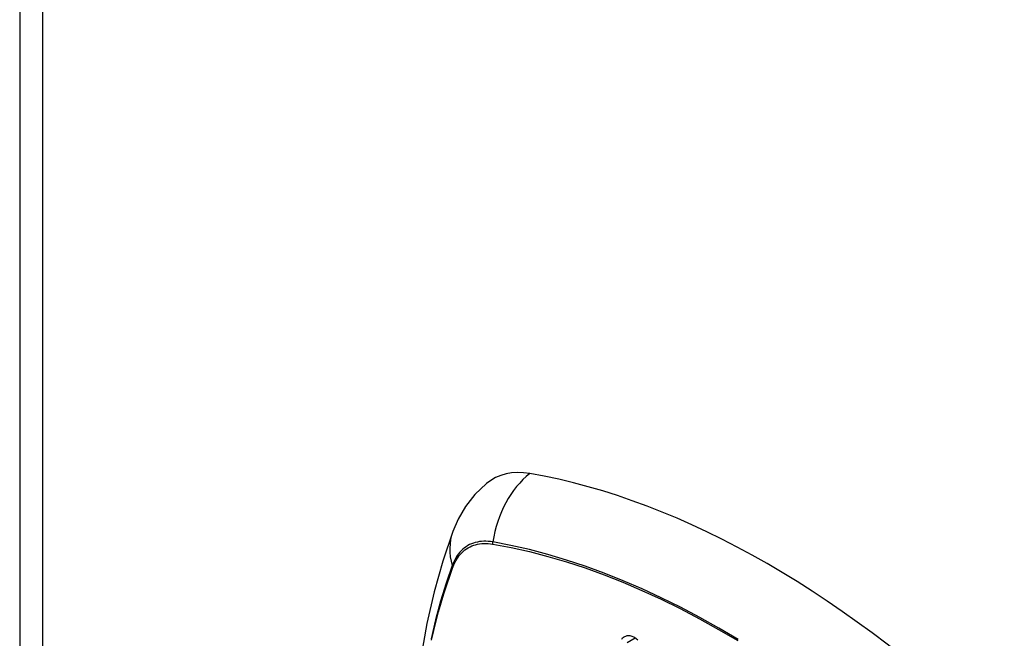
# Model space of a CAD drawing. Header units: inches. Extents: x 484 to 569.5, y 187.4 to 262.6.
# Tile 61 of 99: x 526.445 to 527.703, y 224.542 to 225.332. Entities that reach past the tile are written whole.
import ezdxf

# ---------------------------------------------------------------- set-up
doc = ezdxf.new("R2010")
doc.units = ezdxf.units.IN
doc.header["$MEASUREMENT"] = 0
doc.layers.add('Visible Edges(ANSI)', color=7, linetype='Continuous', lineweight=25)
doc.layers.add('Visible Tangent Edges(ANSI)', color=7, linetype='Continuous', lineweight=25)

msp = doc.modelspace()

# ---------------------------------------------------------------- linework, layer by layer
at = {"layer": 'Visible Edges(ANSI)'}
for p, q in [((526.445, 237.691), (526.445, 211.7584)), ((527.2211, 224.5367), (527.2315, 224.5426))]:
    msp.add_line(p, q, dxfattribs=at)
at = {"layer": 'Visible Edges(ANSI)', "flags": 128}
for points in [[(527.0412, 224.7396), (527.0265, 224.7255), (527.0146, 224.7102), (527.0053, 224.6943), (526.9984, 224.6785)], [(526.9984, 224.6785), (526.9856, 224.6404), (526.9745, 224.6012), (526.9652, 224.5609), (526.9577, 224.5196), (526.9519, 224.4774), (526.9477, 224.4344), (526.9452, 224.3905), (526.9444, 224.346), (526.9452, 224.3007), (526.9477, 224.2549), (526.9517, 224.2085), (526.9573, 224.1616), (526.9644, 224.1143), (526.9731, 224.0667), (526.9833, 224.0188), (526.995, 223.9706)], [(527.2141, 224.541), (527.2153, 224.5423), (527.2164, 224.5432), (527.2174, 224.5439), (527.2183, 224.5444), (527.2192, 224.5448), (527.2201, 224.5451), (527.221, 224.5453), (527.2219, 224.5454), (527.2229, 224.5455), (527.2238, 224.5454), (527.2247, 224.5453), (527.2257, 224.5452)], [(527.2257, 224.5452), (527.2303, 224.5434), (527.2345, 224.54)]]:
    msp.add_lwpolyline(points, dxfattribs=at)
at = {"layer": 'Visible Edges(ANSI)'}
for centre, major_axis, start_param, end_param in [((527.138, 224.5919), (-0.0884, 0.1535), 5.835982, 6.382176), ((527.3998, 223.5752), (-0.6483, 1.1259), 5.16346, 5.835982)]:
    msp.add_ellipse(centre, major_axis=major_axis, ratio=0.578093, start_param=start_param, end_param=end_param, dxfattribs=at)
at = {"layer": 'Visible Tangent Edges(ANSI)'}
for p, q in [((526.474, 237.6507), (526.474, 211.7181)), ((527.0492, 224.6624), (527.0496, 224.6624)), ((526.9984, 224.6327), (526.9985, 224.633))]:
    msp.add_line(p, q, dxfattribs=at)
at = {"layer": 'Visible Tangent Edges(ANSI)', "flags": 128}
for points in [[(527.0494, 224.665), (527.0464, 224.6654), (527.0435, 224.6657), (527.0406, 224.6659), (527.0378, 224.6659), (527.035, 224.6657), (527.0323, 224.6654), (527.0297, 224.6649), (527.0271, 224.6643), (527.0246, 224.6636), (527.0222, 224.6626), (527.0198, 224.6616), (527.0176, 224.6603), (527.0154, 224.659), (527.0133, 224.6574), (527.0112, 224.6558), (527.0093, 224.654), (527.0075, 224.6521), (527.0058, 224.65), (527.0041, 224.6478), (527.0026, 224.6455), (527.0012, 224.643), (526.9999, 224.6404), (526.9987, 224.6377), (526.9976, 224.6349)], [(526.9985, 224.633), (526.9996, 224.6357), (527.0008, 224.6383), (527.0021, 224.6408), (527.0035, 224.6432), (527.005, 224.6454), (527.0066, 224.6476), (527.0083, 224.6496), (527.0101, 224.6514), (527.012, 224.6532), (527.0139, 224.6548), (527.016, 224.6563), (527.0181, 224.6576), (527.0204, 224.6588), (527.0227, 224.6599), (527.025, 224.6608), (527.0275, 224.6615), (527.03, 224.6622), (527.0326, 224.6626), (527.0352, 224.663), (527.0379, 224.6632), (527.0407, 224.6632), (527.0435, 224.6631), (527.0463, 224.6628), (527.0492, 224.6624)], [(527.3629, 224.5405), (527.3383, 224.555), (527.3138, 224.5687), (527.2892, 224.5816), (527.2647, 224.5938), (527.2403, 224.6051), (527.2159, 224.6155), (527.1917, 224.6252), (527.1676, 224.634), (527.1436, 224.6419), (527.1197, 224.649), (527.0961, 224.6552), (527.0726, 224.6605), (527.0494, 224.665)], [(527.0496, 224.6624), (527.0727, 224.658), (527.0961, 224.6528), (527.1197, 224.6466), (527.1435, 224.6397), (527.1674, 224.6318), (527.1915, 224.6231), (527.2157, 224.6136), (527.24, 224.6032), (527.2644, 224.592), (527.2888, 224.5799), (527.3133, 224.567), (527.3378, 224.5533), (527.3623, 224.5389)], [(526.9976, 224.6349), (526.9898, 224.6125), (526.9827, 224.5894), (526.9763, 224.5656), (526.9705, 224.5412)], [(526.9712, 224.5396), (526.974, 224.5517), (526.977, 224.5638), (526.9802, 224.5757), (526.9835, 224.5874), (526.987, 224.5989), (526.9906, 224.6103), (526.9944, 224.6215), (526.9984, 224.6327)]]:
    msp.add_lwpolyline(points, dxfattribs=at)
at = {"layer": 'Visible Tangent Edges(ANSI)'}
for centre, major_axis, ratio, start_param, end_param in [((527.1355, 224.6531), (-0.02, -0.1164), 0.735728, 3.82822, 4.736579), ((527.1093, 224.6379), (-0.1109, 0.0406), 0.734358, 0, 0.495362), ((527.0565, 224.664), (-0.00174, -0.00969), 0.735633, 4.742205, 5.005912), ((527.0069, 224.6352), (0.00925, -0.00335), 0.731254, 3.634308, 3.898015)]:
    msp.add_ellipse(centre, major_axis=major_axis, ratio=ratio, start_param=start_param, end_param=end_param, dxfattribs=at)

doc.saveas('drawing.dxf')
